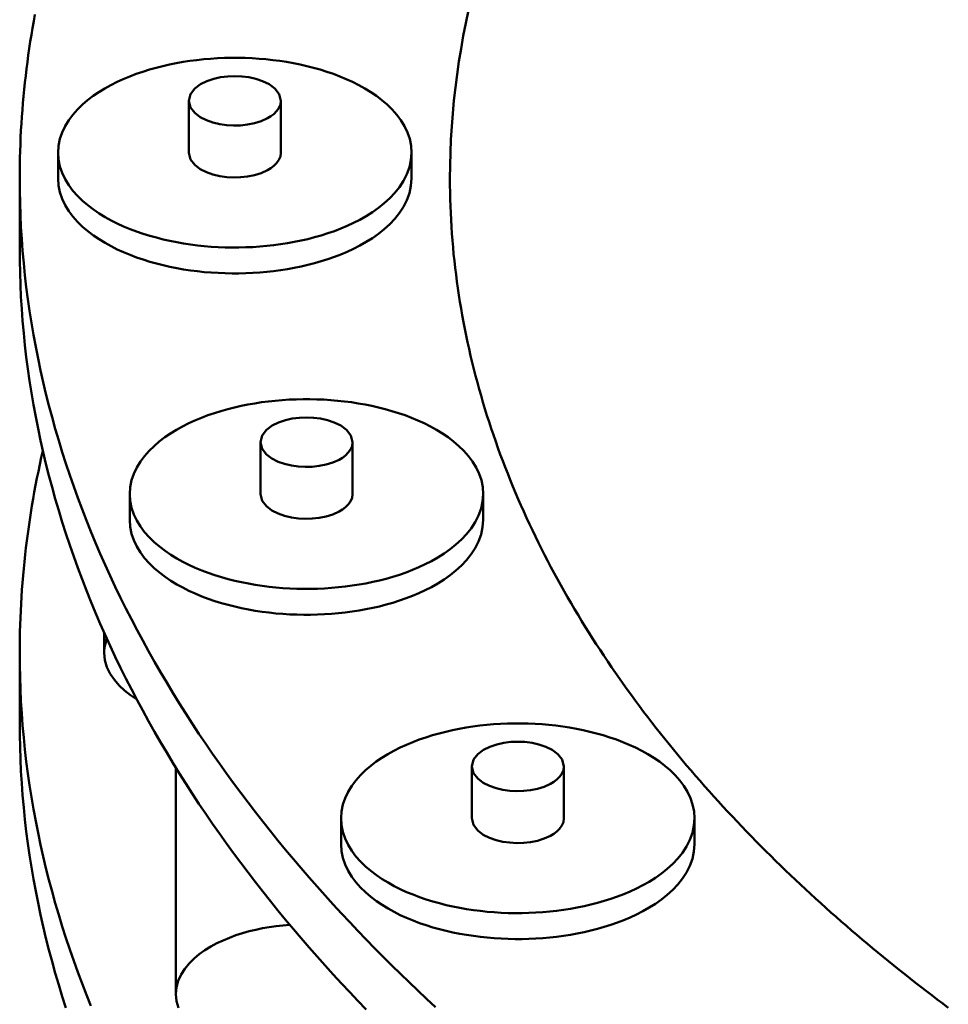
# Model space of a CAD drawing. Header units: millimetres. Extents: x 0 to 841, y 0 to 594.
# Tile 209 of 226: x 683 to 700, y 267 to 284. Entities that reach past the tile are written whole.
import ezdxf

# ---------------------------------------------------------------- set-up
doc = ezdxf.new("R2010")
doc.units = ezdxf.units.MM
doc.layers.add('VIS', color=7, linetype='CONTINUOUS', lineweight=50)

msp = doc.modelspace()

# ---------------------------------------------------------------- linework, layer by layer
at = {"layer": 'VIS'}
for points in [[(691.117, 284.007), (691.069, 283.784), (691.025, 283.56), (690.985, 283.335), (690.948, 283.11), (690.915, 282.884), (690.886, 282.658), (690.861, 282.431), (690.839, 282.204), (690.822, 281.976), (690.808, 281.748), (690.798, 281.52), (690.793, 281.292), (690.791, 281.064)], [(691.117, 284.007), (691.069, 283.784), (691.025, 283.56), (690.985, 283.335), (690.948, 283.11), (690.915, 282.884), (690.886, 282.658), (690.861, 282.431), (690.839, 282.204), (690.822, 281.976), (690.808, 281.748), (690.798, 281.52), (690.793, 281.292), (690.791, 281.064)], [(683.535, 283.933), (683.513, 283.815), (683.492, 283.696), (683.473, 283.578), (683.454, 283.459), (683.436, 283.34), (683.419, 283.221), (683.402, 283.102), (683.387, 282.983), (683.373, 282.863), (683.359, 282.744), (683.347, 282.624), (683.335, 282.505), (683.325, 282.385), (683.315, 282.265), (683.306, 282.145), (683.298, 282.025), (683.291, 281.905), (683.285, 281.785), (683.28, 281.665), (683.276, 281.545), (683.272, 281.425), (683.27, 281.304), (683.269, 281.184), (683.268, 281.064)], [(690.119, 281.517), (690.111, 281.638), (690.087, 281.757), (690.048, 281.871), (689.996, 281.981), (689.933, 282.084), (689.861, 282.181), (689.781, 282.272), (689.694, 282.357), (689.602, 282.436), (689.506, 282.509), (689.406, 282.577), (689.303, 282.64), (689.197, 282.699), (689.089, 282.754), (688.979, 282.804), (688.867, 282.851), (688.754, 282.894), (688.639, 282.933), (688.524, 282.969), (688.407, 283.002), (688.29, 283.032), (688.172, 283.059), (688.053, 283.082), (687.934, 283.103), (687.814, 283.122), (687.694, 283.137), (687.574, 283.15), (687.453, 283.16), (687.332, 283.168), (687.211, 283.173), (687.09, 283.176), (686.969, 283.176), (686.848, 283.173), (686.727, 283.168), (686.606, 283.16), (686.485, 283.15), (686.365, 283.137), (686.245, 283.122), (686.125, 283.103), (686.006, 283.082), (685.887, 283.059), (685.769, 283.032), (685.652, 283.002), (685.535, 282.969), (685.42, 282.933), (685.305, 282.894), (685.192, 282.851), (685.08, 282.804), (684.97, 282.754), (684.862, 282.699), (684.756, 282.64), (684.653, 282.577), (684.553, 282.509), (684.456, 282.436), (684.365, 282.357), (684.278, 282.272), (684.198, 282.181), (684.126, 282.084), (684.063, 281.981), (684.011, 281.871), (683.972, 281.757), (683.948, 281.638), (683.94, 281.517)], [(687.835, 282.424), (687.804, 282.543), (687.728, 282.64), (687.628, 282.714), (687.516, 282.769), (687.398, 282.809), (687.277, 282.836), (687.154, 282.851), (687.029, 282.857), (686.905, 282.851), (686.782, 282.836), (686.661, 282.809), (686.543, 282.769), (686.431, 282.714), (686.331, 282.64), (686.255, 282.543), (686.223, 282.424)], [(686.223, 282.424), (686.253, 282.307), (686.328, 282.211), (686.425, 282.138), (686.534, 282.083), (686.648, 282.043), (686.767, 282.015), (686.888, 281.998), (687.009, 281.991), (687.131, 281.995), (687.252, 282.008), (687.372, 282.032), (687.488, 282.068), (687.599, 282.118)], [(686.223, 282.424), (686.223, 281.517)], [(687.599, 282.118), (687.657, 282.153), (687.711, 282.193), (687.76, 282.241), (687.799, 282.295), (687.826, 282.357), (687.835, 282.424)], [(687.835, 282.424), (687.835, 281.517)], [(683.94, 281.517), (683.948, 281.396), (683.972, 281.277), (684.011, 281.162), (684.064, 281.053), (684.127, 280.949), (684.2, 280.852), (684.28, 280.761), (684.367, 280.676), (684.459, 280.597), (684.556, 280.523), (684.656, 280.455), (684.76, 280.392), (684.866, 280.333), (684.975, 280.278), (685.085, 280.228), (685.198, 280.182), (685.311, 280.139), (685.426, 280.099), (685.542, 280.063), (685.659, 280.031), (685.777, 280.001), (685.895, 279.974), (686.015, 279.951), (686.134, 279.93), (686.254, 279.912), (686.375, 279.896), (686.496, 279.883), (686.617, 279.873), (686.738, 279.866), (686.859, 279.861), (686.981, 279.859), (687.102, 279.859), (687.224, 279.862), (687.345, 279.867), (687.466, 279.875), (687.587, 279.886), (687.708, 279.899), (687.829, 279.915), (687.949, 279.934), (688.068, 279.955), (688.187, 279.979), (688.306, 280.007), (688.423, 280.037), (688.54, 280.07), (688.656, 280.107), (688.771, 280.147), (688.884, 280.191), (688.996, 280.238), (689.106, 280.289), (689.214, 280.344)], [(683.94, 281.517), (683.94, 281.064)], [(686.223, 281.517), (686.253, 281.4), (686.328, 281.304), (686.425, 281.231), (686.534, 281.176), (686.648, 281.136), (686.767, 281.108), (686.888, 281.091), (687.009, 281.085), (687.131, 281.088), (687.252, 281.101), (687.372, 281.126), (687.488, 281.161), (687.599, 281.211)], [(687.599, 281.211), (687.657, 281.246), (687.711, 281.287), (687.76, 281.334), (687.799, 281.389), (687.826, 281.451), (687.835, 281.517)], [(689.214, 280.344), (689.327, 280.408), (689.436, 280.477), (689.542, 280.552), (689.643, 280.633), (689.739, 280.72), (689.828, 280.815), (689.909, 280.916), (689.979, 281.024), (690.038, 281.14), (690.082, 281.262), (690.11, 281.388), (690.119, 281.517)], [(690.119, 281.517), (690.119, 281.064)], [(683.268, 281.064), (683.27, 280.853), (683.274, 280.641), (683.281, 280.43), (683.291, 280.219), (683.304, 280.008), (683.32, 279.798), (683.339, 279.587), (683.36, 279.377), (683.384, 279.167), (683.412, 278.958), (683.442, 278.749), (683.474, 278.54), (683.51, 278.332), (683.548, 278.124), (683.589, 277.917), (683.633, 277.71), (683.679, 277.504), (683.728, 277.298), (683.78, 277.093), (683.834, 276.889), (683.891, 276.686), (683.95, 276.483), (684.012, 276.281), (684.076, 276.08), (684.143, 275.879), (684.212, 275.68), (684.284, 275.481), (684.358, 275.283), (684.434, 275.086), (684.513, 274.89), (684.594, 274.695), (684.677, 274.501), (684.763, 274.307), (684.85, 274.115), (684.94, 273.924), (685.032, 273.734), (685.126, 273.544), (685.222, 273.356), (685.32, 273.169), (685.419, 272.983), (685.521, 272.798), (685.625, 272.614), (685.731, 272.431), (685.838, 272.249), (685.948, 272.068), (686.059, 271.888), (686.171, 271.71), (686.286, 271.532), (686.402, 271.356), (686.52, 271.18), (686.64, 271.006), (686.761, 270.833), (686.883, 270.661), (687.008, 270.49), (687.133, 270.32), (687.261, 270.152), (687.389, 269.984), (687.519, 269.818), (687.651, 269.652), (687.784, 269.488), (687.918, 269.325), (688.054, 269.163), (688.19, 269.002), (688.329, 268.842), (688.468, 268.683), (688.609, 268.526), (688.75, 268.369), (688.893, 268.214), (689.038, 268.059), (689.183, 267.906), (689.329, 267.754), (689.477, 267.602), (689.626, 267.452), (689.775, 267.303), (689.926, 267.155), (690.078, 267.008), (690.23, 266.862), (690.384, 266.717), (690.539, 266.573)], [(683.268, 281.064), (683.268, 279.84)], [(683.94, 281.064), (683.948, 280.943), (683.972, 280.824), (684.011, 280.709), (684.064, 280.599), (684.127, 280.496), (684.2, 280.398), (684.28, 280.307), (684.367, 280.223), (684.459, 280.144), (684.556, 280.07), (684.656, 280.002), (684.76, 279.938), (684.866, 279.88), (684.975, 279.825), (685.085, 279.775), (685.198, 279.728), (685.311, 279.685), (685.426, 279.646), (685.542, 279.61), (685.659, 279.577), (685.777, 279.548), (685.895, 279.521), (686.015, 279.497), (686.134, 279.476), (686.254, 279.458), (686.375, 279.443), (686.496, 279.43), (686.617, 279.42), (686.738, 279.413), (686.859, 279.408), (686.981, 279.405), (687.102, 279.406), (687.224, 279.408), (687.345, 279.414), (687.466, 279.422), (687.587, 279.432), (687.708, 279.446), (687.829, 279.462), (687.949, 279.48), (688.068, 279.502), (688.187, 279.526), (688.306, 279.553), (688.423, 279.584), (688.54, 279.617), (688.656, 279.654), (688.771, 279.694), (688.884, 279.737), (688.996, 279.785), (689.106, 279.836), (689.214, 279.891)], [(689.214, 279.891), (689.327, 279.955), (689.436, 280.024), (689.542, 280.099), (689.643, 280.18), (689.739, 280.267), (689.828, 280.361), (689.909, 280.463), (689.979, 280.571), (690.038, 280.687), (690.082, 280.808), (690.11, 280.935), (690.119, 281.064)], [(690.791, 281.064), (690.791, 280.944), (690.793, 280.824), (690.796, 280.703), (690.799, 280.583), (690.804, 280.463), (690.81, 280.343), (690.817, 280.223), (690.825, 280.103), (690.835, 279.983), (690.845, 279.863), (690.856, 279.744), (690.869, 279.624), (690.882, 279.505), (690.897, 279.385), (690.912, 279.266), (690.929, 279.147), (690.947, 279.028), (690.965, 278.91), (690.985, 278.791), (691.006, 278.673), (691.028, 278.554), (691.051, 278.436), (691.074, 278.319), (691.099, 278.201), (691.125, 278.084), (691.152, 277.966), (691.18, 277.849), (691.209, 277.733), (691.239, 277.616), (691.27, 277.5), (691.302, 277.384), (691.335, 277.269), (691.368, 277.153), (691.403, 277.038), (691.439, 276.923), (691.475, 276.809), (691.513, 276.695), (691.551, 276.581), (691.591, 276.467), (691.631, 276.354), (691.672, 276.241), (691.714, 276.128), (691.757, 276.016), (691.801, 275.904), (691.846, 275.793), (691.891, 275.681), (691.938, 275.57), (691.985, 275.46), (692.033, 275.35), (692.082, 275.24), (692.132, 275.13), (692.182, 275.021), (692.234, 274.913), (692.286, 274.804), (692.339, 274.696), (692.392, 274.589), (692.447, 274.482), (692.502, 274.375), (692.558, 274.268), (692.615, 274.162), (692.672, 274.057), (692.73, 273.952), (692.789, 273.847), (692.849, 273.742), (692.909, 273.638), (692.97, 273.535), (693.032, 273.432), (693.094, 273.329), (693.157, 273.227), (693.221, 273.125), (693.285, 273.023), (693.35, 272.922), (693.416, 272.821), (693.482, 272.721), (693.549, 272.621), (693.616, 272.522), (693.684, 272.422), (693.753, 272.324), (693.822, 272.226), (693.892, 272.128), (693.963, 272.03), (694.034, 271.933), (694.105, 271.837), (694.178, 271.741), (694.25, 271.645), (694.324, 271.55), (694.397, 271.455), (694.472, 271.36), (694.547, 271.266), (694.622, 271.173), (694.698, 271.079), (694.774, 270.987), (694.851, 270.894), (694.929, 270.802), (695.007, 270.711), (695.085, 270.62), (695.164, 270.529), (695.243, 270.439), (695.323, 270.349), (695.403, 270.259), (695.484, 270.17), (695.565, 270.081), (695.647, 269.993), (695.729, 269.905), (695.811, 269.818), (695.894, 269.731), (695.977, 269.644), (696.061, 269.558), (696.145, 269.472), (696.23, 269.386), (696.315, 269.301), (696.4, 269.217), (696.486, 269.132), (696.572, 269.048), (696.658, 268.965), (696.745, 268.882), (696.832, 268.799), (696.92, 268.717), (697.008, 268.635), (697.096, 268.553), (697.185, 268.472), (697.274, 268.391), (697.363, 268.311), (697.453, 268.231), (697.543, 268.151), (697.633, 268.072), (697.724, 267.993), (697.815, 267.915), (697.906, 267.836), (697.998, 267.759), (698.09, 267.681), (698.182, 267.604), (698.275, 267.528), (698.368, 267.451), (698.461, 267.375), (698.554, 267.3), (698.648, 267.225), (698.742, 267.15), (698.837, 267.075), (698.931, 267.001), (699.026, 266.927), (699.121, 266.854), (699.217, 266.781), (699.313, 266.708), (699.409, 266.636), (699.505, 266.564)], [(690.791, 281.064), (690.791, 280.944), (690.793, 280.824), (690.796, 280.703), (690.799, 280.583), (690.804, 280.463), (690.81, 280.343), (690.817, 280.223), (690.825, 280.103), (690.835, 279.983), (690.845, 279.863), (690.856, 279.744), (690.869, 279.624), (690.882, 279.505), (690.897, 279.385), (690.912, 279.266), (690.929, 279.147), (690.947, 279.028), (690.965, 278.91), (690.985, 278.791), (691.006, 278.673), (691.028, 278.554), (691.051, 278.436), (691.074, 278.319), (691.099, 278.201), (691.125, 278.084), (691.152, 277.966), (691.18, 277.849), (691.209, 277.733), (691.239, 277.616), (691.27, 277.5), (691.302, 277.384), (691.335, 277.269), (691.368, 277.153), (691.403, 277.038), (691.439, 276.923), (691.475, 276.809), (691.513, 276.695), (691.551, 276.581), (691.591, 276.467), (691.631, 276.354), (691.672, 276.241), (691.714, 276.128), (691.757, 276.016), (691.801, 275.904), (691.846, 275.793), (691.891, 275.681), (691.938, 275.57), (691.985, 275.46), (692.033, 275.35), (692.082, 275.24), (692.132, 275.13), (692.182, 275.021), (692.234, 274.913), (692.286, 274.804), (692.339, 274.696), (692.392, 274.589), (692.447, 274.482), (692.502, 274.375), (692.558, 274.268), (692.615, 274.162), (692.672, 274.057), (692.73, 273.952), (692.789, 273.847), (692.849, 273.742), (692.909, 273.638), (692.97, 273.535), (693.032, 273.432), (693.094, 273.329), (693.157, 273.227), (693.221, 273.125), (693.285, 273.023), (693.35, 272.922), (693.416, 272.821), (693.482, 272.721), (693.549, 272.621), (693.616, 272.522), (693.684, 272.422), (693.753, 272.324), (693.822, 272.226), (693.892, 272.128), (693.963, 272.03), (694.034, 271.933), (694.105, 271.837), (694.178, 271.741), (694.25, 271.645), (694.324, 271.55), (694.397, 271.455), (694.472, 271.36), (694.547, 271.266), (694.622, 271.173), (694.698, 271.079), (694.774, 270.987), (694.851, 270.894), (694.929, 270.802), (695.007, 270.711), (695.085, 270.62), (695.164, 270.529), (695.243, 270.439), (695.323, 270.349), (695.403, 270.259), (695.484, 270.17), (695.565, 270.081), (695.647, 269.993), (695.729, 269.905), (695.811, 269.818), (695.894, 269.731), (695.977, 269.644), (696.061, 269.558), (696.145, 269.472), (696.23, 269.386), (696.315, 269.301), (696.4, 269.217), (696.486, 269.132), (696.572, 269.048), (696.658, 268.965), (696.745, 268.882), (696.832, 268.799), (696.92, 268.717), (697.008, 268.635), (697.096, 268.553), (697.185, 268.472), (697.274, 268.391), (697.363, 268.311), (697.453, 268.231), (697.543, 268.151), (697.633, 268.072), (697.724, 267.993), (697.815, 267.915), (697.906, 267.836), (697.998, 267.759), (698.09, 267.681), (698.182, 267.604), (698.275, 267.528), (698.368, 267.451), (698.461, 267.375), (698.554, 267.3), (698.648, 267.225), (698.742, 267.15), (698.837, 267.075), (698.931, 267.001), (699.026, 266.927), (699.121, 266.854), (699.217, 266.781), (699.313, 266.708), (699.409, 266.636), (699.505, 266.564)], [(683.268, 279.84), (683.27, 279.629), (683.274, 279.418), (683.281, 279.206), (683.291, 278.995), (683.304, 278.784), (683.32, 278.574), (683.339, 278.363), (683.36, 278.153), (683.384, 277.943), (683.412, 277.734), (683.442, 277.525), (683.474, 277.316), (683.51, 277.108), (683.548, 276.9), (683.589, 276.693), (683.633, 276.486), (683.679, 276.28), (683.728, 276.074), (683.78, 275.869), (683.834, 275.665), (683.891, 275.462), (683.95, 275.259), (684.012, 275.057), (684.076, 274.856), (684.143, 274.655), (684.212, 274.456), (684.284, 274.257), (684.358, 274.059), (684.434, 273.862), (684.513, 273.666), (684.594, 273.471), (684.677, 273.277), (684.763, 273.084), (684.85, 272.891), (684.94, 272.7), (685.032, 272.51), (685.126, 272.32), (685.222, 272.132), (685.32, 271.945), (685.419, 271.759), (685.521, 271.574), (685.625, 271.39), (685.731, 271.207), (685.838, 271.025), (685.948, 270.844), (686.059, 270.664), (686.171, 270.486), (686.286, 270.308), (686.402, 270.132), (686.52, 269.956), (686.64, 269.782), (686.761, 269.609), (686.883, 269.437), (687.008, 269.266), (687.133, 269.096), (687.261, 268.928), (687.389, 268.76), (687.519, 268.594), (687.651, 268.428), (687.784, 268.264), (687.918, 268.101), (688.054, 267.939), (688.19, 267.778), (688.329, 267.618), (688.468, 267.459), (688.609, 267.302), (688.75, 267.145), (688.893, 266.99), (689.038, 266.835), (689.183, 266.682), (689.329, 266.53)], [(691.372, 275.547), (691.364, 275.668), (691.34, 275.787), (691.301, 275.901), (691.249, 276.011), (691.186, 276.114), (691.114, 276.211), (691.034, 276.302), (690.947, 276.387), (690.855, 276.466), (690.759, 276.539), (690.659, 276.607), (690.556, 276.67), (690.45, 276.729), (690.342, 276.784), (690.232, 276.834), (690.12, 276.881), (690.007, 276.924), (689.892, 276.963), (689.777, 276.999), (689.66, 277.032), (689.543, 277.062), (689.425, 277.089), (689.306, 277.112), (689.187, 277.133), (689.067, 277.152), (688.947, 277.167), (688.826, 277.18), (688.706, 277.19), (688.585, 277.198), (688.464, 277.203), (688.343, 277.206), (688.222, 277.206), (688.101, 277.203), (687.98, 277.198), (687.859, 277.19), (687.738, 277.18), (687.618, 277.167), (687.498, 277.152), (687.378, 277.133), (687.259, 277.112), (687.14, 277.089), (687.022, 277.062), (686.905, 277.032), (686.788, 276.999), (686.672, 276.963), (686.558, 276.924), (686.445, 276.881), (686.333, 276.834), (686.223, 276.784), (686.115, 276.729), (686.009, 276.67), (685.906, 276.607), (685.806, 276.539), (685.709, 276.466), (685.617, 276.387), (685.531, 276.302), (685.451, 276.211), (685.379, 276.114), (685.316, 276.011), (685.264, 275.901), (685.225, 275.787), (685.201, 275.668), (685.193, 275.547)], [(689.088, 276.454), (689.057, 276.573), (688.98, 276.67), (688.881, 276.744), (688.769, 276.799), (688.651, 276.839), (688.53, 276.866), (688.407, 276.881), (688.282, 276.887), (688.158, 276.881), (688.035, 276.866), (687.913, 276.839), (687.796, 276.799), (687.684, 276.744), (687.584, 276.67), (687.507, 276.573), (687.476, 276.454)], [(687.476, 276.454), (687.506, 276.337), (687.581, 276.241), (687.678, 276.168), (687.786, 276.113), (687.901, 276.073), (688.02, 276.045), (688.141, 276.028), (688.262, 276.021), (688.384, 276.025), (688.505, 276.038), (688.625, 276.062), (688.741, 276.098), (688.852, 276.148)], [(687.476, 276.454), (687.476, 275.547)], [(688.852, 276.148), (688.91, 276.183), (688.964, 276.223), (689.012, 276.271), (689.052, 276.325), (689.079, 276.387), (689.088, 276.454)], [(689.088, 276.454), (689.088, 275.547)], [(683.673, 276.304), (683.646, 276.184), (683.62, 276.064), (683.595, 275.944), (683.57, 275.823), (683.547, 275.703), (683.524, 275.582), (683.503, 275.461), (683.482, 275.339), (683.462, 275.218), (683.443, 275.096), (683.426, 274.975), (683.409, 274.853), (683.393, 274.731), (683.378, 274.609), (683.364, 274.487), (683.351, 274.364), (683.338, 274.242), (683.327, 274.12), (683.317, 273.997), (683.308, 273.874), (683.299, 273.752), (683.292, 273.629), (683.286, 273.506), (683.28, 273.383), (683.276, 273.26), (683.273, 273.137), (683.27, 273.014), (683.269, 272.891), (683.268, 272.768)], [(685.193, 275.547), (685.201, 275.426), (685.225, 275.307), (685.264, 275.192), (685.316, 275.083), (685.38, 274.979), (685.452, 274.882), (685.533, 274.791), (685.62, 274.706), (685.712, 274.627), (685.809, 274.553), (685.909, 274.485), (686.013, 274.422), (686.119, 274.363), (686.228, 274.308), (686.338, 274.258), (686.45, 274.212), (686.564, 274.169), (686.679, 274.129), (686.795, 274.093), (686.912, 274.061), (687.03, 274.031), (687.148, 274.004), (687.267, 273.981), (687.387, 273.96), (687.507, 273.942), (687.628, 273.926), (687.749, 273.913), (687.87, 273.903), (687.991, 273.896), (688.112, 273.891), (688.234, 273.889), (688.355, 273.889), (688.477, 273.892), (688.598, 273.897), (688.719, 273.905), (688.84, 273.916), (688.961, 273.929), (689.081, 273.945), (689.201, 273.964), (689.321, 273.985), (689.44, 274.009), (689.558, 274.037), (689.676, 274.067), (689.793, 274.1), (689.909, 274.137), (690.023, 274.177), (690.137, 274.221), (690.249, 274.268), (690.359, 274.319), (690.467, 274.374)], [(685.193, 275.547), (685.193, 275.094)], [(687.476, 275.547), (687.506, 275.43), (687.581, 275.334), (687.678, 275.261), (687.786, 275.206), (687.901, 275.166), (688.02, 275.138), (688.141, 275.121), (688.262, 275.115), (688.384, 275.118), (688.505, 275.131), (688.625, 275.156), (688.741, 275.191), (688.852, 275.241)], [(688.852, 275.241), (688.91, 275.276), (688.964, 275.317), (689.012, 275.364), (689.052, 275.419), (689.079, 275.481), (689.088, 275.547)], [(690.467, 274.374), (690.58, 274.438), (690.689, 274.507), (690.795, 274.582), (690.896, 274.663), (690.992, 274.75), (691.081, 274.845), (691.162, 274.946), (691.232, 275.054), (691.291, 275.17), (691.335, 275.292), (691.363, 275.418), (691.372, 275.547)], [(691.372, 275.547), (691.372, 275.094)], [(685.193, 275.094), (685.201, 274.973), (685.225, 274.854), (685.264, 274.739), (685.316, 274.629), (685.38, 274.526), (685.452, 274.428), (685.533, 274.337), (685.62, 274.253), (685.712, 274.174), (685.809, 274.1), (685.909, 274.032), (686.013, 273.968), (686.119, 273.91), (686.228, 273.855), (686.338, 273.805), (686.45, 273.758), (686.564, 273.715), (686.679, 273.676), (686.795, 273.64), (686.912, 273.607), (687.03, 273.578), (687.148, 273.551), (687.267, 273.527), (687.387, 273.506), (687.507, 273.488), (687.628, 273.473), (687.749, 273.46), (687.87, 273.45), (687.991, 273.443), (688.112, 273.438), (688.234, 273.435), (688.355, 273.436), (688.477, 273.438), (688.598, 273.444), (688.719, 273.452), (688.84, 273.462), (688.961, 273.476), (689.081, 273.492), (689.201, 273.51), (689.321, 273.532), (689.44, 273.556), (689.558, 273.583), (689.676, 273.614), (689.793, 273.647), (689.909, 273.684), (690.023, 273.724), (690.137, 273.767), (690.249, 273.815), (690.359, 273.866), (690.467, 273.921)], [(690.467, 273.921), (690.58, 273.985), (690.689, 274.054), (690.795, 274.129), (690.896, 274.21), (690.992, 274.297), (691.081, 274.391), (691.162, 274.493), (691.232, 274.601), (691.291, 274.717), (691.335, 274.838), (691.363, 274.965), (691.372, 275.094)], [(684.746, 273.121), (684.746, 272.768)], [(684.746, 272.768), (684.747, 272.811), (684.751, 272.853), (684.758, 272.895), (684.767, 272.936), (684.779, 272.976), (684.793, 273.016)], [(683.268, 272.768), (683.27, 272.557), (683.274, 272.346), (683.281, 272.135), (683.291, 271.924), (683.304, 271.713), (683.32, 271.502), (683.339, 271.292), (683.36, 271.082), (683.384, 270.872), (683.412, 270.662), (683.442, 270.453), (683.474, 270.244), (683.51, 270.036), (683.548, 269.828), (683.589, 269.621), (683.633, 269.414), (683.679, 269.208), (683.728, 269.003), (683.78, 268.798), (683.834, 268.594), (683.891, 268.39), (683.95, 268.187), (684.012, 267.985), (684.076, 267.784), (684.143, 267.584), (684.212, 267.384), (684.284, 267.185), (684.358, 266.988), (684.434, 266.791), (684.513, 266.595)], [(683.268, 272.768), (683.268, 271.545)], [(685.311, 271.961), (685.204, 272.032), (685.102, 272.111), (685.008, 272.198), (684.923, 272.295), (684.851, 272.401), (684.794, 272.517), (684.758, 272.641), (684.746, 272.768)], [(683.268, 271.545), (683.27, 271.333), (683.274, 271.122), (683.281, 270.911), (683.291, 270.7), (683.304, 270.489), (683.32, 270.278), (683.339, 270.068), (683.36, 269.858), (683.384, 269.648), (683.412, 269.438), (683.442, 269.229), (683.474, 269.02), (683.51, 268.812), (683.548, 268.604), (683.589, 268.397), (683.633, 268.19), (683.679, 267.984), (683.728, 267.779), (683.78, 267.574), (683.834, 267.37), (683.891, 267.166), (683.95, 266.963), (684.012, 266.761), (684.076, 266.56)], [(695.068, 269.877), (695.059, 269.997), (695.035, 270.116), (694.997, 270.231), (694.945, 270.34), (694.882, 270.443), (694.809, 270.54), (694.729, 270.631), (694.643, 270.716), (694.551, 270.795), (694.455, 270.868), (694.355, 270.936), (694.252, 271), (694.146, 271.059), (694.038, 271.113), (693.927, 271.164), (693.816, 271.21), (693.702, 271.253), (693.588, 271.292), (693.472, 271.328), (693.356, 271.361), (693.238, 271.391), (693.12, 271.418), (693.002, 271.442), (692.882, 271.463), (692.763, 271.481), (692.643, 271.497), (692.522, 271.509), (692.402, 271.52), (692.281, 271.527), (692.16, 271.533), (692.039, 271.535), (691.918, 271.535), (691.796, 271.533), (691.676, 271.527), (691.555, 271.52), (691.434, 271.509), (691.314, 271.497), (691.194, 271.481), (691.074, 271.463), (690.955, 271.442), (690.836, 271.418), (690.718, 271.391), (690.6, 271.361), (690.484, 271.328), (690.368, 271.292), (690.254, 271.253), (690.14, 271.21), (690.029, 271.164), (689.919, 271.113), (689.81, 271.059), (689.705, 271), (689.601, 270.936), (689.501, 270.868), (689.405, 270.795), (689.313, 270.716), (689.227, 270.631), (689.147, 270.54), (689.074, 270.443), (689.011, 270.34), (688.96, 270.231), (688.921, 270.116), (688.897, 269.997), (688.889, 269.877)], [(692.784, 270.783), (692.753, 270.902), (692.676, 271), (692.576, 271.073), (692.465, 271.128), (692.347, 271.168), (692.226, 271.195), (692.102, 271.211), (691.978, 271.216), (691.854, 271.211), (691.731, 271.195), (691.609, 271.168), (691.491, 271.128), (691.38, 271.073), (691.28, 271), (691.203, 270.902), (691.172, 270.783)], [(685.999, 270.761), (685.999, 266.798)], [(691.172, 270.783), (691.202, 270.666), (691.276, 270.57), (691.373, 270.497), (691.482, 270.442), (691.597, 270.402), (691.716, 270.374), (691.836, 270.357), (691.958, 270.351), (692.08, 270.354), (692.201, 270.367), (692.32, 270.392), (692.437, 270.427), (692.548, 270.477)], [(691.172, 270.783), (691.172, 269.877)], [(692.548, 270.477), (692.606, 270.512), (692.66, 270.553), (692.708, 270.6), (692.748, 270.655), (692.774, 270.717), (692.784, 270.783)], [(692.784, 270.783), (692.784, 269.877)], [(688.889, 269.877), (688.897, 269.756), (688.921, 269.637), (688.96, 269.522), (689.012, 269.412), (689.076, 269.308), (689.148, 269.211), (689.229, 269.12), (689.316, 269.035), (689.408, 268.956), (689.505, 268.883), (689.605, 268.814), (689.709, 268.751), (689.815, 268.692), (689.923, 268.638), (690.034, 268.587), (690.146, 268.541), (690.26, 268.498), (690.375, 268.459), (690.491, 268.423), (690.608, 268.39), (690.726, 268.36), (690.844, 268.334), (690.963, 268.31), (691.083, 268.289), (691.203, 268.271), (691.324, 268.256), (691.444, 268.243), (691.565, 268.233), (691.687, 268.225), (691.808, 268.22), (691.93, 268.218), (692.051, 268.218), (692.172, 268.221), (692.294, 268.227), (692.415, 268.235), (692.536, 268.245), (692.657, 268.258), (692.777, 268.274), (692.897, 268.293), (693.017, 268.314), (693.136, 268.339), (693.254, 268.366), (693.372, 268.396), (693.489, 268.43), (693.604, 268.466), (693.719, 268.506), (693.833, 268.55), (693.944, 268.597), (694.055, 268.648), (694.163, 268.704)], [(688.889, 269.877), (688.889, 269.423)], [(691.172, 269.877), (691.202, 269.76), (691.276, 269.664), (691.373, 269.59), (691.482, 269.536), (691.597, 269.495), (691.716, 269.467), (691.836, 269.451), (691.958, 269.444), (692.08, 269.447), (692.201, 269.461), (692.32, 269.485), (692.437, 269.521), (692.548, 269.571)], [(692.548, 269.571), (692.606, 269.605), (692.66, 269.646), (692.708, 269.693), (692.748, 269.748), (692.774, 269.81), (692.784, 269.877)], [(694.163, 268.704), (694.276, 268.768), (694.385, 268.837), (694.491, 268.911), (694.592, 268.992), (694.688, 269.08), (694.777, 269.174), (694.857, 269.275), (694.928, 269.384), (694.987, 269.499), (695.031, 269.621), (695.058, 269.748), (695.068, 269.877)], [(695.068, 269.877), (695.068, 269.423)], [(688.889, 269.423), (688.897, 269.302), (688.921, 269.183), (688.96, 269.068), (689.012, 268.959), (689.076, 268.855), (689.148, 268.758), (689.229, 268.667), (689.316, 268.582), (689.408, 268.503), (689.505, 268.429), (689.605, 268.361), (689.709, 268.298), (689.815, 268.239), (689.923, 268.185), (690.034, 268.134), (690.146, 268.088), (690.26, 268.045), (690.375, 268.005), (690.491, 267.969), (690.608, 267.937), (690.726, 267.907), (690.844, 267.88), (690.963, 267.857), (691.083, 267.836), (691.203, 267.818), (691.324, 267.802), (691.444, 267.789), (691.565, 267.779), (691.687, 267.772), (691.808, 267.767), (691.93, 267.765), (692.051, 267.765), (692.172, 267.768), (692.294, 267.773), (692.415, 267.781), (692.536, 267.792), (692.657, 267.805), (692.777, 267.821), (692.897, 267.84), (693.017, 267.861), (693.136, 267.885), (693.254, 267.913), (693.372, 267.943), (693.489, 267.976), (693.604, 268.013), (693.719, 268.053), (693.833, 268.097), (693.944, 268.144), (694.055, 268.195), (694.163, 268.25)], [(694.163, 268.25), (694.276, 268.314), (694.385, 268.383), (694.491, 268.458), (694.592, 268.539), (694.688, 268.626), (694.777, 268.721), (694.857, 268.822), (694.928, 268.93), (694.987, 269.046), (695.031, 269.168), (695.058, 269.294), (695.068, 269.423)], [(685.999, 266.798), (686.01, 266.918), (686.041, 267.034), (686.091, 267.144), (686.156, 267.245), (686.232, 267.338), (686.317, 267.423), (686.409, 267.5), (686.507, 267.57), (686.61, 267.633), (686.716, 267.69), (686.824, 267.742), (686.935, 267.788), (687.048, 267.83), (687.163, 267.867), (687.278, 267.9), (687.395, 267.928), (687.513, 267.953), (687.632, 267.974), (687.751, 267.991), (687.87, 268.004), (687.99, 268.014)], [(686.042, 266.56), (686.01, 266.677), (685.999, 266.798)]]:
    msp.add_lwpolyline(points, dxfattribs=at)

doc.saveas('drawing.dxf')
